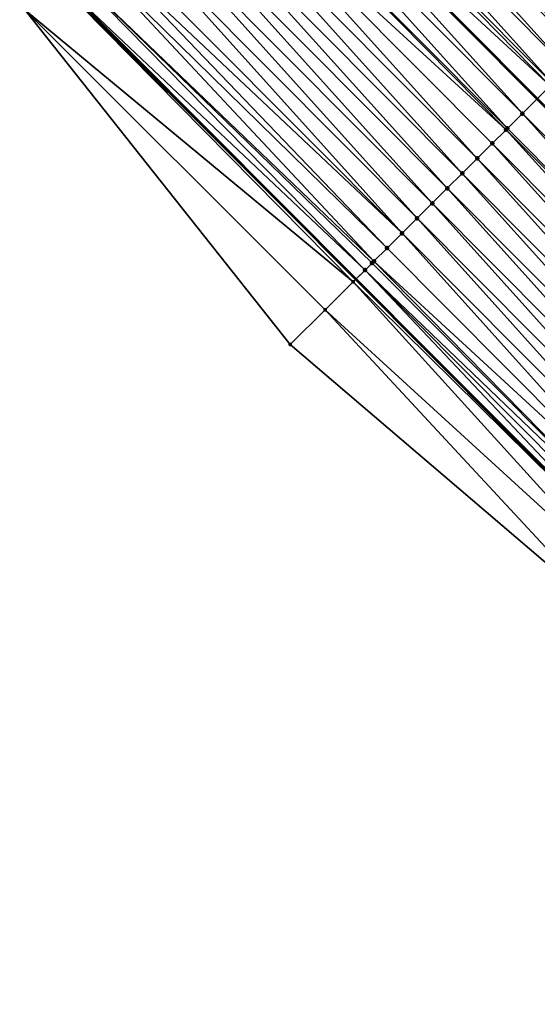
# Model space of a CAD drawing. Header units: feet. Extents: x 2017353 to 2024169, y 808050 to 818690.
# Tile 208 of 256: x 2020202 to 2020226, y 816005 to 816052. Entities that reach past the tile are written whole.
import ezdxf

# ---------------------------------------------------------------- set-up
doc = ezdxf.new("R2010")
doc.units = ezdxf.units.FT
doc.header["$MEASUREMENT"] = 0
for name, color, linetype, lineweight in [('EP_Travel Lane', 172, 'Continuous', 53), ('SB-Road Shots', 141, 'Continuous', 100), ('SB-Road X-Section', 40, 'Continuous', 13), ('STRIPING', 60, 'Continuous', 53)]:
    doc.layers.add(name, color=color, linetype=linetype, lineweight=lineweight)
doc.layers.add('I-77-MM15-17_SB-Surface-BORDER', color=7, linetype='Continuous')
doc.layers.add('I-77-MM15-17_SB-Surface-TIN', color=7, linetype='Continuous')

msp = doc.modelspace()

# ---------------------------------------------------------------- linework, layer by layer
at = {"layer": 'EP_Travel Lane'}
msp.add_polyline3d([(2020147.136741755, 816110.4209932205, 250.7558075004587), (2020161.246465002, 816096.2471822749, 250.6169711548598), (2020175.356261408, 816082.0732978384, 250.4958218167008), (2020189.466189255, 816067.899281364, 250.406463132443), (2020203.575907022, 816053.7254759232, 250.2663043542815), (2020217.685651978, 816039.5516431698, 250.1327209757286), (2020231.795476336, 816025.3777306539, 250.0183346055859), (2020245.905299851, 816011.2038189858, 249.903746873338), (2020260.015170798, 815997.0298596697, 249.8006359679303), (2020274.125037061, 815982.8559050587, 249.6963866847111)], dxfattribs=at)
at = {"layer": 'I-77-MM15-17_SB-Surface-BORDER', "color": 3, "linetype": 'Continuous', "lineweight": -3}
msp.add_polyline3d([(2020272.17283029, 815980.9141399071, 249.5921255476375), (2020258.970484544, 815995.99076692, 249.7441326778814), (2020244.573636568, 816009.8793578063, 249.8230065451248), (2020229.854238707, 816023.4470217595, 249.8970260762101), (2020214.590293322, 816036.4732472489, 249.918203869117), (2020202.082503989, 816052.2403502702, 250.1515046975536), (2020187.715242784, 816066.1582150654, 250.2506609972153), (2020174.756157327, 816081.4764765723, 250.4549327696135), (2020159.982902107, 816094.9905637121, 250.5269917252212), (2020146.820160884, 816110.106126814, 250.7363368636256)], dxfattribs=at)
at = {"layer": 'I-77-MM15-17_SB-Surface-TIN', "color": 128, "linetype": 'Continuous', "lineweight": -3}
for points in [[(2020229.080595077, 816050.8872670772, 250.5443900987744), (2020215.682135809, 816065.7695019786, 250.6045951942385), (2020214.973204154, 816065.0642247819, 250.5833443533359)], [(2020229.080595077, 816050.8872670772, 250.5443900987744), (2020229.789541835, 816051.5925290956, 250.5692940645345), (2020215.682135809, 816065.7695019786, 250.6045951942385)], [(2020229.789541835, 816051.5925290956, 250.5692940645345), (2020230.177408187, 816051.9783808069, 250.5827631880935), (2020215.682135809, 816065.7695019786, 250.6045951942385)], [(2020228.371650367, 816050.1820029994, 250.5199817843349), (2020214.973204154, 816065.0642247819, 250.5833443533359), (2020214.264268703, 816064.358951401, 250.5611750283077)], [(2020228.371650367, 816050.1820029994, 250.5199817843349), (2020229.080595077, 816050.8872670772, 250.5443900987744), (2020214.973204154, 816065.0642247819, 250.5833443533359)], [(2020227.662701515, 816049.4767430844, 250.4945714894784), (2020214.264268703, 816064.358951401, 250.5611750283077), (2020213.555330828, 816063.6536804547, 250.5384197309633)], [(2020227.662701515, 816049.4767430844, 250.4945714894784), (2020228.371650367, 816050.1820029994, 250.5199817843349), (2020214.264268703, 816064.358951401, 250.5611750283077)], [(2020226.953740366, 816048.7714955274, 250.4661866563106), (2020213.555330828, 816063.6536804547, 250.5384197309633), (2020212.846388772, 816062.9484137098, 250.5146531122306)], [(2020226.953740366, 816048.7714955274, 250.4661866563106), (2020227.662701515, 816049.4767430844, 250.4945714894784), (2020213.555330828, 816063.6536804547, 250.5384197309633)], [(2020226.851553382, 816048.669845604, 250.4618780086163), (2020212.846388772, 816062.9484137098, 250.5146531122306), (2020212.137445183, 816062.2431485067, 250.4905153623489)], [(2020226.851553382, 816048.669845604, 250.4618780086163), (2020226.953740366, 816048.7714955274, 250.4661866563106), (2020212.846388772, 816062.9484137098, 250.5146531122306)], [(2020225.535795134, 816047.3610234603, 250.4038695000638), (2020212.128726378, 816062.2344745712, 250.490263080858), (2020211.428516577, 816061.537868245, 250.4700022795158)], [(2020212.137445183, 816062.2431485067, 250.4905153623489), (2020212.128726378, 816062.2344745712, 250.490263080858), (2020226.236051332, 816048.0575827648, 250.4354008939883)], [(2020225.535795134, 816047.3610234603, 250.4038695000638), (2020226.236051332, 816048.0575827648, 250.4354008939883), (2020212.128726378, 816062.2344745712, 250.490263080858)], [(2020226.244770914, 816048.0662563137, 250.4357935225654), (2020212.137445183, 816062.2431485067, 250.4905153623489), (2020226.236051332, 816048.0575827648, 250.4354008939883)], [(2020226.244770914, 816048.0662563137, 250.4357935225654), (2020226.851553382, 816048.669845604, 250.4618780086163), (2020212.137445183, 816062.2431485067, 250.4905153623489)], [(2020224.826819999, 816046.655789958, 250.372101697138), (2020211.428516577, 816061.537868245, 250.4700022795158), (2020210.719599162, 816060.8325767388, 250.4521957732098)], [(2020224.826819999, 816046.655789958, 250.372101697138), (2020225.535795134, 816047.3610234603, 250.4038695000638), (2020211.428516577, 816061.537868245, 250.4700022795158)], [(2020224.764604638, 816046.5939028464, 250.3693252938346), (2020210.719599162, 816060.8325767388, 250.4521957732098), (2020210.010676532, 816060.1272904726, 250.4331279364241)], [(2020224.764604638, 816046.5939028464, 250.3693252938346), (2020224.826819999, 816046.655789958, 250.372101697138), (2020210.719599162, 816060.8325767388, 250.4521957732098)], [(2020223.408896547, 816045.2452960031, 250.3150529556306), (2020210.010676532, 816060.1272904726, 250.4331279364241), (2020209.301756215, 816059.4220018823, 250.4146195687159)], [(2020223.408896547, 816045.2452960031, 250.3150529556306), (2020224.1178506, 816045.9505506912, 250.341721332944), (2020210.010676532, 816060.1272904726, 250.4331279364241)], [(2020224.1178506, 816045.9505506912, 250.341721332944), (2020224.764604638, 816046.5939028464, 250.3693252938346), (2020210.010676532, 816060.1272904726, 250.4331279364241)], [(2020222.699970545, 816044.5400131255, 250.2951697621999), (2020209.301756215, 816059.4220018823, 250.4146195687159), (2020208.592846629, 816058.7167025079, 250.3987068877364)], [(2020222.699970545, 816044.5400131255, 250.2951697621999), (2020223.408896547, 816045.2452960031, 250.3150529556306), (2020209.301756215, 816059.4220018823, 250.4146195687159)], [(2020221.991053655, 816043.8347210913, 250.2774906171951), (2020208.592846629, 816058.7167025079, 250.3987068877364), (2020207.883940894, 816058.011399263, 250.3837258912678)], [(2020221.991053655, 816043.8347210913, 250.2774906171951), (2020222.699970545, 816044.5400131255, 250.2951697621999), (2020208.592846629, 816058.7167025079, 250.3987068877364)], [(2020221.282130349, 816043.1294355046, 250.2582595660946), (2020207.883940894, 816058.011399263, 250.3837258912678), (2020207.175027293, 816057.3061039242, 250.3668418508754)], [(2020221.282130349, 816043.1294355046, 250.2582595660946), (2020221.991053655, 816043.8347210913, 250.2774906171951), (2020207.883940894, 816058.011399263, 250.3837258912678)], [(2020220.573192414, 816042.4241646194, 250.235489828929), (2020207.175027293, 816057.3061039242, 250.3668418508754), (2020206.466109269, 816056.6008130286, 250.3488883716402)], [(2020220.573192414, 816042.4241646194, 250.235489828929), (2020221.282130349, 816043.1294355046, 250.2582595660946), (2020207.175027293, 816057.3061039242, 250.3668418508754)], [(2020219.864260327, 816041.7188878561, 250.2141348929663), (2020206.466109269, 816056.6008130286, 250.3488883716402), (2020205.757182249, 816055.8955311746, 250.3287585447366)], [(2020219.864260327, 816041.7188878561, 250.2141348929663), (2020220.573192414, 816042.4241646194, 250.235489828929), (2020206.466109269, 816056.6008130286, 250.3488883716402)], [(2020219.864260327, 816041.7188878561, 250.2141348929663), (2020205.757182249, 816055.8955311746, 250.3287585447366), (2020205.31399867, 816055.4546833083, 250.3092869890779)], [(2020219.155327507, 816041.0136118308, 250.1926024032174), (2020205.31399867, 816055.4546833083, 250.3092869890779), (2020204.869376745, 816055.0122629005, 250.3068990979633)], [(2020219.155327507, 816041.0136118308, 250.1926024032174), (2020219.864260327, 816041.7188878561, 250.2141348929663), (2020205.31399867, 816055.4546833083, 250.3092869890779)], [(2020218.532229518, 816040.3937661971, 250.1690436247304), (2020204.869376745, 816055.0122629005, 250.3068990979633), (2020204.101886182, 816054.2486730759, 250.2906152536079)], [(2020218.532229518, 816040.3937661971, 250.1690436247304), (2020219.155327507, 816041.0136118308, 250.1926024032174), (2020204.869376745, 816055.0122629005, 250.3068990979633)], [(2020218.116693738, 816039.9804410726, 250.148288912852), (2020204.101886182, 816054.2486730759, 250.2906152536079), (2020203.575907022, 816053.7254759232, 250.2663043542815)], [(2020218.446369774, 816040.3083608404, 250.1650439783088), (2020218.532229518, 816040.3937661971, 250.1690436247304), (2020204.101886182, 816054.2486730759, 250.2906152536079)], [(2020218.116693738, 816039.9804410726, 250.148288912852), (2020218.446369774, 816040.3083608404, 250.1650439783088), (2020204.101886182, 816054.2486730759, 250.2906152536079)], [(2020217.563697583, 816039.430323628, 250.1283163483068), (2020203.518058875, 816053.6679337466, 250.2636305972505), (2020202.082503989, 816052.2403502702, 250.1515046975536)], [(2020203.518058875, 816053.6679337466, 250.2636305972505), (2020217.685651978, 816039.5516431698, 250.1327209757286), (2020203.575907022, 816053.7254759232, 250.2663043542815)], [(2020217.563697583, 816039.430323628, 250.1283163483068), (2020217.685651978, 816039.5516431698, 250.1327209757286), (2020203.518058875, 816053.6679337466, 250.2636305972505)], [(2020218.116693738, 816039.9804410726, 250.148288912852), (2020203.575907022, 816053.7254759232, 250.2663043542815), (2020217.685651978, 816039.5516431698, 250.1327209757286)], [(2020216.232197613, 816038.1061521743, 250.0321907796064), (2020217.563697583, 816039.430323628, 250.1283163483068), (2020202.082503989, 816052.2403502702, 250.1515046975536)], [(2020216.232197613, 816038.1061521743, 250.0321907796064), (2020202.082503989, 816052.2403502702, 250.1515046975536), (2020214.590293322, 816036.4732472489, 249.918203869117)], [(2020239.642842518, 816033.1844109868, 250.2818197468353), (2020226.236051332, 816048.0575827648, 250.4354008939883), (2020225.535795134, 816047.3610234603, 250.4038695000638)], [(2020226.244770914, 816048.0662563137, 250.4357935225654), (2020226.236051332, 816048.0575827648, 250.4354008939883), (2020240.343099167, 816033.880969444, 250.313508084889)], [(2020239.642842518, 816033.1844109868, 250.2818197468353), (2020240.343099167, 816033.880969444, 250.313508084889), (2020226.236051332, 816048.0575827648, 250.4354008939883)], [(2020238.933879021, 816032.4791657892, 250.2528667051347), (2020225.535795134, 816047.3610234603, 250.4038695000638), (2020224.826819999, 816046.655789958, 250.372101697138)], [(2020238.933879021, 816032.4791657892, 250.2528667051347), (2020239.642842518, 816033.1844109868, 250.2818197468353), (2020225.535795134, 816047.3610234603, 250.4038695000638)], [(2020238.933879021, 816032.4791657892, 250.2528667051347), (2020224.826819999, 816046.655789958, 250.372101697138), (2020224.764604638, 816046.5939028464, 250.3693252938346)], [(2020238.224924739, 816031.7739113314, 250.2261425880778), (2020224.764604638, 816046.5939028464, 250.3693252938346), (2020224.1178506, 816045.9505506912, 250.341721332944)], [(2020238.224924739, 816031.7739113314, 250.2261425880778), (2020238.933879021, 816032.4791657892, 250.2528667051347), (2020224.764604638, 816046.5939028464, 250.3693252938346)], [(2020237.515982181, 816031.0686450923, 250.202254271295), (2020224.1178506, 816045.9505506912, 250.341721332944), (2020223.408896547, 816045.2452960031, 250.3150529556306)], [(2020237.515982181, 816031.0686450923, 250.202254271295), (2020238.224924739, 816031.7739113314, 250.2261425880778), (2020224.1178506, 816045.9505506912, 250.341721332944)], [(2020236.807054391, 816030.3633640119, 250.1819382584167), (2020223.408896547, 816045.2452960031, 250.3150529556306), (2020222.699970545, 816044.5400131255, 250.2951697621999)], [(2020236.807054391, 816030.3633640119, 250.1819382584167), (2020237.515982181, 816031.0686450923, 250.202254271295), (2020223.408896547, 816045.2452960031, 250.3150529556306)], [(2020236.098132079, 816029.6580774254, 250.1629475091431), (2020222.699970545, 816044.5400131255, 250.2951697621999), (2020221.991053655, 816043.8347210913, 250.2774906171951)], [(2020236.098132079, 816029.6580774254, 250.1629475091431), (2020236.807054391, 816030.3633640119, 250.1819382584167), (2020222.699970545, 816044.5400131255, 250.2951697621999)], [(2020235.389199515, 816028.9528011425, 250.1414767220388), (2020221.991053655, 816043.8347210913, 250.2774906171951), (2020221.282130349, 816043.1294355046, 250.2582595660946)], [(2020235.389199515, 816028.9528011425, 250.1414767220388), (2020236.098132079, 816029.6580774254, 250.1629475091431), (2020221.991053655, 816043.8347210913, 250.2774906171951)], [(2020234.680258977, 816028.2475328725, 250.1180772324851), (2020221.282130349, 816043.1294355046, 250.2582595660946), (2020220.573192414, 816042.4241646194, 250.235489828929)], [(2020234.680258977, 816028.2475328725, 250.1180772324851), (2020235.389199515, 816028.9528011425, 250.1414767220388), (2020221.282130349, 816043.1294355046, 250.2582595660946)], [(2020233.971318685, 816027.5422643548, 250.0947373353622), (2020220.573192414, 816042.4241646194, 250.235489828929), (2020219.864260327, 816041.7188878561, 250.2141348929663)], [(2020233.971318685, 816027.5422643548, 250.0947373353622), (2020234.680258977, 816028.2475328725, 250.1180772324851), (2020220.573192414, 816042.4241646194, 250.235489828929)], [(2020233.262376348, 816026.8369978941, 250.0709023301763), (2020219.864260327, 816041.7188878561, 250.2141348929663), (2020219.155327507, 816041.0136118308, 250.1926024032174)], [(2020233.262376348, 816026.8369978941, 250.0709023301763), (2020233.971318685, 816027.5422643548, 250.0947373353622), (2020219.864260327, 816041.7188878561, 250.2141348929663)], [(2020233.262376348, 816026.8369978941, 250.0709023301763), (2020219.155327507, 816041.0136118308, 250.1926024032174), (2020218.532229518, 816040.3937661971, 250.1690436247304)], [(2020232.553409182, 816026.1317563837, 250.0410617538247), (2020218.446369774, 816040.3083608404, 250.1650439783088), (2020218.116693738, 816039.9804410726, 250.148288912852)], [(2020232.553409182, 816026.1317563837, 250.0410617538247), (2020218.532229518, 816040.3937661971, 250.1690436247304), (2020218.446369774, 816040.3083608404, 250.1650439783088)], [(2020232.553409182, 816026.1317563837, 250.0410617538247), (2020233.262376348, 816026.8369978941, 250.0709023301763), (2020218.532229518, 816040.3937661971, 250.1690436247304)], [(2020231.854641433, 816025.4365798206, 250.0214313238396), (2020218.116693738, 816039.9804410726, 250.148288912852), (2020217.685651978, 816039.5516431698, 250.1327209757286)], [(2020231.854641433, 816025.4365798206, 250.0214313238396), (2020232.213515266, 816025.793662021, 250.0251356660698), (2020218.116693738, 816039.9804410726, 250.148288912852)], [(2020232.213515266, 816025.793662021, 250.0251356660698), (2020232.553409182, 816026.1317563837, 250.0410617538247), (2020218.116693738, 816039.9804410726, 250.148288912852)], [(2020231.01780582, 816024.604212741, 249.9776311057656), (2020217.563697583, 816039.430323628, 250.1283163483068), (2020216.232197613, 816038.1061521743, 250.0321907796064)], [(2020217.563697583, 816039.430323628, 250.1283163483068), (2020231.795476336, 816025.3777306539, 250.0183346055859), (2020217.685651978, 816039.5516431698, 250.1327209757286)], [(2020231.01780582, 816024.604212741, 249.9776311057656), (2020231.795476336, 816025.3777306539, 250.0183346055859), (2020217.563697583, 816039.430323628, 250.1283163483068)], [(2020231.854641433, 816025.4365798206, 250.0214313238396), (2020217.685651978, 816039.5516431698, 250.1327209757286), (2020231.795476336, 816025.3777306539, 250.0183346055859)], [(2020229.854238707, 816023.4470217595, 249.8970260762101), (2020216.232197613, 816038.1061521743, 250.0321907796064), (2020214.590293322, 816036.4732472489, 249.918203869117)], [(2020231.01780582, 816024.604212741, 249.9776311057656), (2020216.232197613, 816038.1061521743, 250.0321907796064), (2020229.854238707, 816023.4470217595, 249.8970260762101)]]:
    msp.add_3dface(points, dxfattribs=at)
at = {"layer": 'SB-Road Shots', "lineweight": 100}
for p in [(2020225.535795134, 816047.3610234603, 250.4038695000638), (2020224.826819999, 816046.655789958, 250.372101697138), (2020224.764604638, 816046.5939028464, 250.3693252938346), (2020224.1178506, 816045.9505506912, 250.341721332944), (2020223.408896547, 816045.2452960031, 250.3150529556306), (2020222.699970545, 816044.5400131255, 250.2951697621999), (2020221.991053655, 816043.8347210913, 250.2774906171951), (2020221.282130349, 816043.1294355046, 250.2582595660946), (2020220.573192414, 816042.4241646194, 250.235489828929), (2020219.864260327, 816041.7188878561, 250.2141348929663), (2020219.155327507, 816041.0136118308, 250.1926024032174), (2020218.446369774, 816040.3083608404, 250.1650439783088), (2020218.532229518, 816040.3937661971, 250.1690436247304), (2020218.116693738, 816039.9804410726, 250.148288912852)]:
    msp.add_point(p, dxfattribs=at)
at = {"layer": 'SB-Road Shots', "lineweight": 70}
for p in [(2020217.563697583, 816039.430323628, 250.1283163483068), (2020216.232197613, 816038.1061521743, 250.0321907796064), (2020214.590293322, 816036.4732472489, 249.918203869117)]:
    msp.add_point(p, dxfattribs=at)
at = {"layer": 'SB-Road X-Section', "extrusion": (-0.7053533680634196, 0.7088316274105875, 0.005860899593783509), "elevation": -846531.2393705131, "flags": 128}
msp.add_lwpolyline([(-2007620.551947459, 5211.442308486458), (-2007622.86759591, 5211.556297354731), (-2007624.745446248, 5211.652424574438), (-2007625.525468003, 5211.672397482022), (-2007625.990460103, 5211.689152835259), (-2007626.111563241, 5211.693152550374), (-2007626.990460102, 5211.716711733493), (-2007627.990460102, 5211.738244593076), (-2007628.990460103, 5211.759599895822), (-2007629.990460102, 5211.782370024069), (-2007630.990460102, 5211.801601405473), (-2007631.990460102, 5211.819280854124), (-2007632.990460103, 5211.839164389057), (-2007633.990460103, 5211.865833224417), (-2007634.902706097, 5211.893437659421), (-2007634.990460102, 5211.896214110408), (-2007635.990460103, 5211.927982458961), (-2007636.990460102, 5211.959907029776), (-2007637.846325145, 5211.98599196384), (-2007637.990460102, 5211.990300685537), (-2007638.990460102, 5212.018686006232), (-2007639.990460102, 5212.044096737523), (-2007640.990460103, 5212.068505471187), (-2007641.990460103, 5212.093409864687), (-2007642.53756324, 5212.106879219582), (-2007642.990460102, 5212.117143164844), (-2007643.990460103, 5212.139671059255), (-2007644.990460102, 5212.162317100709), (-2007645.990460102, 5212.183884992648), (-2007646.990460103, 5212.208316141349), (-2007647.990460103, 5212.232342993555), (-2007648.990460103, 5212.24830100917), (-2007649.990460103, 5212.253034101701), (-2007650.203944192, 5212.253245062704)], dxfattribs=at)
at = {"layer": 'STRIPING'}
msp.add_polyline3d([(2020169.8077613, 816104.7641352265, 250.8991014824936), (2020183.9147333, 816090.5875981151, 250.7588655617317), (2020198.021724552, 816076.4110416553, 250.6232862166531), (2020212.128726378, 816062.2344745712, 250.490263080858), (2020226.236051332, 816048.0575827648, 250.4354008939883), (2020240.343099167, 816033.880969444, 250.313508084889), (2020254.450162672, 816019.704340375, 250.1954053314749), (2020268.557264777, 816005.5276725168, 250.086637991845), (2020282.664357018, 815991.3510145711, 249.9754859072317)], dxfattribs=at)

doc.saveas('drawing.dxf')
